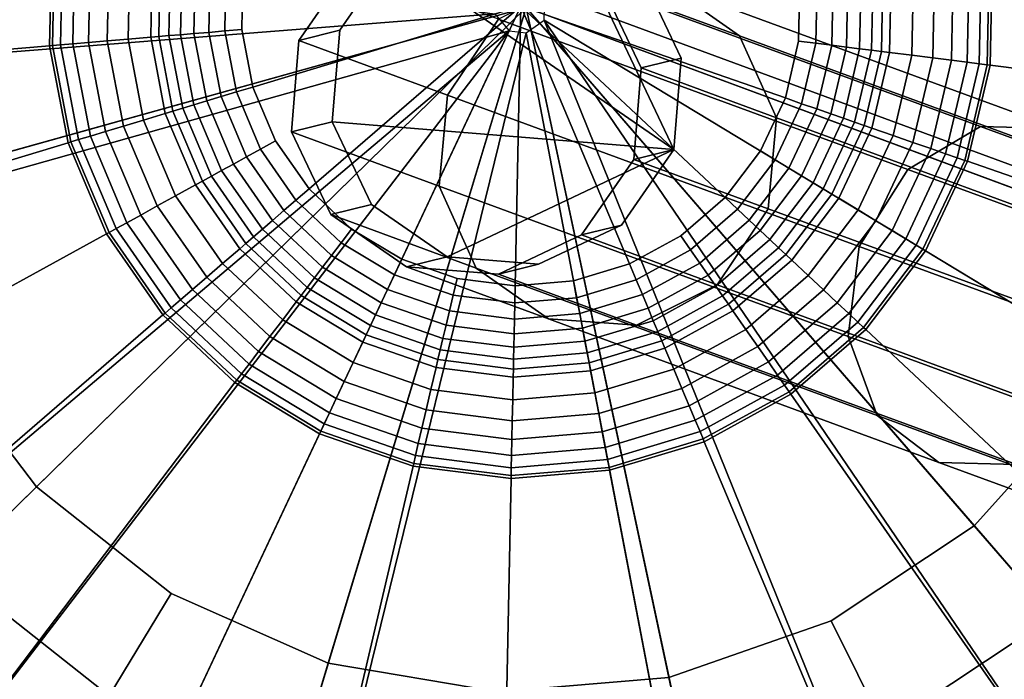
# Model space of a CAD drawing. Extents: x -43.1 to 43.1, y -41.3 to 41.3.
# Tile 147 of 256: x -31.44 to -30.578, y 12.089 to 12.667. Entities that reach past the tile are written whole.
import ezdxf

# ---------------------------------------------------------------- set-up
doc = ezdxf.new("R2010")
doc.units = 0
for name, color, linetype in [('CABLE.1', 18, 'CONTINUOUS'), ('LAMP', 7, 'CONTINUOUS'), ('LAMP_SUPPORT', 18, 'CONTINUOUS')]:
    doc.layers.add(name, color=color, linetype=linetype)

msp = doc.modelspace()

# ---------------------------------------------------------------- linework, layer by layer
at = {"layer": 'CABLE.1'}
for points in [[(-30.8674, 12.5531, 17.3847), (-31.1141, 12.7238, 17.3908), (-31.0414, 12.7581, 17.3884), (-30.9613, 12.7516, 17.386)], [(-30.8674, 12.5531, 17.3847), (-30.9613, 12.7516, 17.386), (-30.8952, 12.7058, 17.3844), (-30.8609, 12.6332, 17.3839)], [(-30.873, 12.6973, 15.446), (-30.8097, 12.6528, 15.471), (-30.9303, 12.6972, 16.2203), (-30.9966, 12.7429, 16.2145)], [(-31.1956, 12.6488, 16.2047), (-31.1498, 12.715, 16.2055), (-31.1141, 12.7238, 17.3908), (-31.1598, 12.6576, 17.3927)], [(-30.8674, 12.5531, 17.3847), (-31.1663, 12.5775, 17.3935), (-31.1598, 12.6576, 17.3927), (-31.1141, 12.7238, 17.3908)], [(-31.0655, 12.6008, 15.3967), (-31.0207, 12.6673, 15.4031), (-31.1498, 12.715, 16.2055), (-31.1956, 12.6488, 16.2047)], [(-30.6625, 12.5356, 14.6631), (-30.5988, 12.5734, 14.6951), (-30.9502, 12.7026, 15.4212), (-31.0207, 12.6673, 15.4031)], [(-30.5988, 12.5734, 14.6951), (-30.5308, 12.5715, 14.7391), (-30.873, 12.6973, 15.446), (-30.9502, 12.7026, 15.4212)], [(-30.9303, 12.6972, 16.2203), (-30.8958, 12.6246, 16.225), (-30.8609, 12.6332, 17.3839), (-30.8952, 12.7058, 17.3844)], [(-30.8097, 12.6528, 15.471), (-30.7774, 12.581, 15.4895), (-30.8958, 12.6246, 16.225), (-30.9303, 12.6972, 16.2203)], [(-30.5308, 12.5715, 14.7391), (-30.4769, 12.5304, 14.7833), (-30.8097, 12.6528, 15.471), (-30.873, 12.6973, 15.446)], [(-30.7049, 12.4682, 14.6518), (-30.6625, 12.5356, 14.6631), (-31.0207, 12.6673, 15.4031), (-31.0655, 12.6008, 15.3967)], [(-31.2021, 12.5687, 16.207), (-31.1956, 12.6488, 16.2047), (-31.1598, 12.6576, 17.3927), (-31.1663, 12.5775, 17.3935)], [(-31.0727, 12.521, 15.4037), (-31.0655, 12.6008, 15.3967), (-31.1956, 12.6488, 16.2047), (-31.2021, 12.5687, 16.207)], [(-30.4769, 12.5304, 14.7833), (-30.4514, 12.4611, 14.816), (-30.7774, 12.581, 15.4895), (-30.8097, 12.6528, 15.471)], [(-30.8958, 12.6246, 16.225), (-30.9023, 12.5445, 16.2272), (-30.8674, 12.5531, 17.3847), (-30.8609, 12.6332, 17.3839)], [(-30.7774, 12.581, 15.4895), (-30.7846, 12.5012, 15.4965), (-30.9023, 12.5445, 16.2272), (-30.8958, 12.6246, 16.225)], [(-30.7147, 12.3893, 14.6641), (-30.7049, 12.4682, 14.6518), (-31.0655, 12.6008, 15.3967), (-31.0727, 12.521, 15.4037)], [(-31.1675, 12.4961, 16.2116), (-31.2021, 12.5687, 16.207), (-31.1663, 12.5775, 17.3935), (-31.1319, 12.5049, 17.393)], [(-30.8674, 12.5531, 17.3847), (-31.0658, 12.4591, 17.3913), (-31.1319, 12.5049, 17.393), (-31.1663, 12.5775, 17.3935)], [(-30.4514, 12.4611, 14.816), (-30.4611, 12.3823, 14.8283), (-30.7846, 12.5012, 15.4965), (-30.7774, 12.581, 15.4895)], [(-31.0403, 12.4492, 15.4221), (-31.0727, 12.521, 15.4037), (-31.2021, 12.5687, 16.207), (-31.1675, 12.4961, 16.2116)], [(-30.1281, 12.3395, 14.0169), (-30.0722, 12.3802, 14.0584), (-30.5988, 12.5734, 14.6951), (-30.6625, 12.5356, 14.6631)], [(-30.0722, 12.3802, 14.0584), (-30.0151, 12.3823, 14.1154), (-30.5308, 12.5715, 14.7391), (-30.5988, 12.5734, 14.6951)], [(-30.8674, 12.5531, 17.3847), (-30.9131, 12.4869, 17.3865), (-30.9857, 12.4526, 17.389), (-31.0658, 12.4591, 17.3913)], [(-30.9023, 12.5445, 16.2272), (-30.9481, 12.4783, 16.2264), (-30.9131, 12.4869, 17.3865), (-30.8674, 12.5531, 17.3847)], [(-30.7846, 12.5012, 15.4965), (-30.8294, 12.4347, 15.4901), (-30.9481, 12.4783, 16.2264), (-30.9023, 12.5445, 16.2272)], [(-30.1678, 12.2711, 14.0022), (-30.1281, 12.3395, 14.0169), (-30.6625, 12.5356, 14.6631), (-30.7049, 12.4682, 14.6518)], [(-30.6892, 12.32, 14.6967), (-30.7147, 12.3893, 14.6641), (-31.0727, 12.521, 15.4037), (-31.0403, 12.4492, 15.4221)], [(-31.1012, 12.4504, 16.2174), (-31.1675, 12.4961, 16.2116), (-31.1319, 12.5049, 17.393), (-31.0658, 12.4591, 17.3913)], [(-30.4611, 12.3823, 14.8283), (-30.5036, 12.3149, 14.8169), (-30.8294, 12.4347, 15.4901), (-30.7846, 12.5012, 15.4965)], [(-30.9771, 12.4047, 15.4472), (-31.0403, 12.4492, 15.4221), (-31.1675, 12.4961, 16.2116), (-31.1012, 12.4504, 16.2174)], [(-30.9481, 12.4783, 16.2264), (-31.0209, 12.4439, 16.2229), (-30.9857, 12.4526, 17.389), (-30.9131, 12.4869, 17.3865)], [(-30.8294, 12.4347, 15.4901), (-30.8999, 12.3994, 15.472), (-31.0209, 12.4439, 16.2229), (-30.9481, 12.4783, 16.2264)], [(-30.1805, 12.1933, 14.0181), (-30.1678, 12.2711, 14.0022), (-30.7049, 12.4682, 14.6518), (-30.7147, 12.3893, 14.6641)], [(-31.0209, 12.4439, 16.2229), (-31.1012, 12.4504, 16.2174), (-31.0658, 12.4591, 17.3913), (-30.9857, 12.4526, 17.389)], [(-30.8999, 12.3994, 15.472), (-30.9771, 12.4047, 15.4472), (-31.1012, 12.4504, 16.2174), (-31.0209, 12.4439, 16.2229)], [(-30.6353, 12.279, 14.741), (-30.6892, 12.32, 14.6967), (-31.0403, 12.4492, 15.4221), (-30.9771, 12.4047, 15.4472)], [(-30.5036, 12.3149, 14.8169), (-30.5673, 12.2771, 14.785), (-30.8999, 12.3994, 15.472), (-30.8294, 12.4347, 15.4901)], [(-30.5673, 12.2771, 14.785), (-30.6353, 12.279, 14.741), (-30.9771, 12.4047, 15.4472), (-30.8999, 12.3994, 15.472)], [(-30.163, 12.127, 14.0604), (-30.1805, 12.1933, 14.0181), (-30.7147, 12.3893, 14.6641), (-30.6892, 12.32, 14.6967)], [(-30.1199, 12.0899, 14.1177), (-30.163, 12.127, 14.0604), (-30.6892, 12.32, 14.6967), (-30.6353, 12.279, 14.741)], [(-30.0627, 12.092, 14.1747), (-30.1199, 12.0899, 14.1177), (-30.6353, 12.279, 14.741), (-30.5673, 12.2771, 14.785)]]:
    msp.add_3dface(points, dxfattribs=at)
at = {"layer": 'LAMP'}
for points in [[(-31.7538, 12.6617, 22.1433), (-31.726, 12.4739, 22.1433), (-30.9965, 12.6777, 22.1433), (-31.734, 12.8505, 22.1433)], [(-31.5966, 12.665, 25.2735), (-31.5809, 12.8146, 25.2735), (-30.9965, 12.6777, 25.2735), (-31.5746, 12.5162, 25.2735)], [(-30.2432, 12.5988, 22.1433), (-30.2473, 12.7886, 22.1433), (-30.9965, 12.6777, 22.1433), (-30.2865, 12.4139, 22.1433)], [(-30.3996, 12.6152, 25.2735), (-30.4339, 12.4687, 25.2735), (-30.9965, 12.6777, 25.2735), (-30.4028, 12.7656, 25.2735)], [(-31.6524, 12.2988, 22.1433), (-31.5375, 12.1477, 22.1433), (-30.9965, 12.6777, 22.1433), (-31.726, 12.4739, 22.1433)], [(-31.5162, 12.3775, 25.2735), (-31.5746, 12.5162, 25.2735), (-30.9965, 12.6777, 25.2735), (-31.4252, 12.2577, 25.2735)], [(-31.3887, 12.0298, 22.1434), (-31.2152, 11.9526, 22.1434), (-30.9965, 12.6777, 22.1433), (-31.5375, 12.1477, 22.1433)], [(-31.3073, 12.1643, 25.2735), (-31.4252, 12.2577, 25.2735), (-30.9965, 12.6777, 25.2735), (-31.1698, 12.1031, 25.2735)], [(-31.028, 11.921, 22.1434), (-30.8388, 11.9369, 22.1433), (-30.9965, 12.6777, 22.1433), (-31.2152, 11.9526, 22.1434)], [(-31.0215, 12.0781, 25.2735), (-31.1698, 12.1031, 25.2735), (-30.9965, 12.6777, 25.2735), (-30.8716, 12.0907, 25.2735)], [(-30.7295, 12.1402, 25.2735), (-30.8716, 12.0907, 25.2735), (-30.9965, 12.6777, 25.2735), (-30.6042, 12.2235, 25.2735)], [(-30.6596, 11.9994, 22.1433), (-30.5014, 12.1045, 22.1433), (-30.9965, 12.6777, 22.1433), (-30.8388, 11.9369, 22.1433)], [(-30.5036, 12.3353, 25.2735), (-30.6042, 12.2235, 25.2735), (-30.9965, 12.6777, 25.2735), (-30.4339, 12.4687, 25.2735)], [(-30.3744, 12.2457, 22.1433), (-30.2865, 12.4139, 22.1433), (-30.9965, 12.6777, 22.1433), (-30.5014, 12.1045, 22.1433)], [(-31.5003, 12.1841, 25.2522), (-31.6072, 12.3249, 25.2522), (-31.5162, 12.3775, 25.2735), (-31.4252, 12.2577, 25.2735)], [(-30.4173, 12.2754, 25.2522), (-30.5355, 12.144, 25.2522), (-30.6042, 12.2235, 25.2735), (-30.5036, 12.3353, 25.2735)], [(-31.3617, 12.0744, 25.2522), (-31.5003, 12.1841, 25.2522), (-31.4252, 12.2577, 25.2735), (-31.3073, 12.1643, 25.2735)], [(-30.5355, 12.144, 25.2522), (-30.6827, 12.0461, 25.2522), (-30.7295, 12.1402, 25.2735), (-30.6042, 12.2235, 25.2735)], [(-31.4231, 11.973, 25.1939), (-31.585, 12.1012, 25.1939), (-31.5003, 12.1841, 25.2522), (-31.3617, 12.0744, 25.2522)], [(-31.2002, 12.0025, 25.2522), (-31.3617, 12.0744, 25.2522), (-31.3073, 12.1643, 25.2735), (-31.1698, 12.1031, 25.2735)], [(-31.3887, 12.0298, 22.1434), (-31.5375, 12.1477, 22.1433), (-31.5865, 12.0997, 22.6428), (-31.4242, 11.9711, 22.6428)], [(-30.6827, 12.0461, 25.2522), (-30.8497, 11.9879, 25.2522), (-30.8716, 12.0907, 25.2735), (-30.7295, 12.1402, 25.2735)], [(-30.458, 12.0543, 25.1939), (-30.63, 11.9399, 25.1939), (-30.6827, 12.0461, 25.2522), (-30.5355, 12.144, 25.2522)], [(-30.5014, 12.1045, 22.1433), (-30.6596, 11.9994, 22.1433), (-30.6291, 11.938, 22.6428), (-30.4566, 12.0526, 22.6428)], [(-31.4242, 11.9711, 22.6428), (-31.5865, 12.0997, 22.6428), (-31.7614, 11.9283, 22.6352), (-31.551, 11.7616, 22.6352)], [(-31.4855, 11.8698, 25.107), (-31.6711, 12.0168, 25.107), (-31.585, 12.1012, 25.1939), (-31.4231, 11.973, 25.1939)], [(-31.0259, 11.9731, 25.2522), (-31.2002, 12.0025, 25.2522), (-31.1698, 12.1031, 25.2735), (-31.0215, 12.0781, 25.2735)], [(-30.8497, 11.9879, 25.2522), (-31.0259, 11.9731, 25.2522), (-31.0215, 12.0781, 25.2735), (-30.8716, 12.0907, 25.2735)]]:
    msp.add_3dface(points, dxfattribs=at)
at = {"layer": 'LAMP_SUPPORT'}
for points in [[(-31.0241, 12.6719, 21.5662), (-31.9539, 12.5986, 21.5662), (-31.9498, 12.7984, 21.5662)], [(-31.7634, 12.7749, 17.7827), (-31.7667, 12.6143, 17.7827), (-31.4138, 12.6441, 17.7827), (-31.412, 12.7306, 17.7827)], [(-30.9803, 12.6904, 21.5662), (-30.0485, 12.7591, 21.5662), (-30.0526, 12.5593, 21.5662), (-30.0982, 12.3647, 21.5662)], [(-30.239, 12.5828, 17.7827), (-30.2357, 12.7433, 17.7827), (-30.5886, 12.7136, 17.7827), (-30.5904, 12.6271, 17.7827)], [(-31.412, 12.7306, 17.7827), (-31.4138, 12.6441, 17.7827), (-31.4112, 12.6443, 17.763), (-31.4094, 12.7303, 17.763)], [(-31.4094, 12.7303, 17.763), (-31.4112, 12.6443, 17.763), (-31.4043, 12.6449, 17.7108), (-31.4025, 12.7294, 17.7108)], [(-31.4025, 12.7294, 17.7108), (-31.4043, 12.6449, 17.7108), (-31.3936, 12.6458, 17.6355), (-31.3919, 12.7281, 17.6355)], [(-31.3919, 12.7281, 17.6355), (-31.3936, 12.6458, 17.6355), (-31.3798, 12.6469, 17.5472), (-31.3781, 12.7264, 17.5472)], [(-31.3781, 12.7264, 17.5472), (-31.3798, 12.6469, 17.5472), (-31.3634, 12.6483, 17.4555), (-31.3618, 12.7243, 17.4555)], [(-31.3618, 12.7243, 17.4555), (-31.3634, 12.6483, 17.4555), (-31.345, 12.6499, 17.3703), (-31.3435, 12.722, 17.3703)], [(-31.3435, 12.722, 17.3703), (-31.345, 12.6499, 17.3703), (-31.3253, 12.6515, 17.3013), (-31.3239, 12.7195, 17.3013)], [(-31.3239, 12.7195, 17.3013), (-31.3253, 12.6515, 17.3013), (-31.3182, 12.6521, 17.2841), (-31.3169, 12.7186, 17.2841)], [(-31.3169, 12.7186, 17.2841), (-31.3182, 12.6521, 17.2841), (-31.3095, 12.6529, 17.2683), (-31.3081, 12.7175, 17.2683)], [(-31.3081, 12.7175, 17.2683), (-31.3095, 12.6529, 17.2683), (-31.2991, 12.6537, 17.2543), (-31.2978, 12.7162, 17.2543)], [(-31.2978, 12.7162, 17.2543), (-31.2991, 12.6537, 17.2543), (-31.2874, 12.6547, 17.2426), (-31.2862, 12.7148, 17.2426)], [(-31.2862, 12.7148, 17.2426), (-31.2874, 12.6547, 17.2426), (-31.2745, 12.6558, 17.2337), (-31.2733, 12.7131, 17.2337)], [(-31.2733, 12.7131, 17.2337), (-31.2745, 12.6558, 17.2337), (-31.2605, 12.657, 17.228), (-31.2594, 12.7114, 17.228)], [(-31.2594, 12.7114, 17.228), (-31.2605, 12.657, 17.228), (-31.2455, 12.6583, 17.226), (-31.2445, 12.7095, 17.226)], [(-31.2445, 12.7095, 17.226), (-31.2455, 12.6583, 17.226), (-31.2359, 12.6079, 17.226), (-31.0012, 12.6788, 17.226)], [(-30.6589, 12.6357, 17.3703), (-30.6574, 12.7078, 17.3703), (-30.6771, 12.7062, 17.3013), (-30.6785, 12.6382, 17.3013)], [(-30.6406, 12.6334, 17.4555), (-30.639, 12.7094, 17.4555), (-30.6574, 12.7078, 17.3703), (-30.6589, 12.6357, 17.3703)], [(-30.6243, 12.6313, 17.5472), (-30.6227, 12.7107, 17.5472), (-30.639, 12.7094, 17.4555), (-30.6406, 12.6334, 17.4555)], [(-30.6105, 12.6296, 17.6355), (-30.6088, 12.7119, 17.6355), (-30.6227, 12.7107, 17.5472), (-30.6243, 12.6313, 17.5472)], [(-30.5999, 12.6283, 17.7108), (-30.5981, 12.7128, 17.7108), (-30.6088, 12.7119, 17.6355), (-30.6105, 12.6296, 17.6355)], [(-30.593, 12.6274, 17.763), (-30.5912, 12.7134, 17.763), (-30.5981, 12.7128, 17.7108), (-30.5999, 12.6283, 17.7108)], [(-30.5904, 12.6271, 17.7827), (-30.5886, 12.7136, 17.7827), (-30.5912, 12.7134, 17.763), (-30.593, 12.6274, 17.763)], [(-30.7696, 12.5983, 17.226), (-30.758, 12.6482, 17.226), (-30.7569, 12.6994, 17.226), (-31.0012, 12.6788, 17.226)], [(-30.7431, 12.6463, 17.228), (-30.7419, 12.7007, 17.228), (-30.7569, 12.6994, 17.226), (-30.758, 12.6482, 17.226)], [(-30.7291, 12.6445, 17.2337), (-30.7279, 12.7019, 17.2337), (-30.7419, 12.7007, 17.228), (-30.7431, 12.6463, 17.228)], [(-30.7162, 12.6429, 17.2426), (-30.715, 12.703, 17.2426), (-30.7279, 12.7019, 17.2337), (-30.7291, 12.6445, 17.2337)], [(-30.7046, 12.6415, 17.2543), (-30.7033, 12.7039, 17.2543), (-30.715, 12.703, 17.2426), (-30.7162, 12.6429, 17.2426)], [(-30.6943, 12.6402, 17.2683), (-30.6929, 12.7048, 17.2683), (-30.7033, 12.7039, 17.2543), (-30.7046, 12.6415, 17.2543)], [(-30.6855, 12.6391, 17.2841), (-30.6842, 12.7056, 17.2841), (-30.6929, 12.7048, 17.2683), (-30.6943, 12.6402, 17.2683)], [(-30.6785, 12.6382, 17.3013), (-30.6771, 12.7062, 17.3013), (-30.6842, 12.7056, 17.2841), (-30.6855, 12.6391, 17.2841)], [(-30.9808, 12.6665, 21.5662), (-30.9803, 12.6904, 21.5662), (-30.0982, 12.3647, 21.5662), (-30.1832, 12.1838, 21.5662)], [(-31.2359, 12.6079, 17.226), (-31.216, 12.5607, 17.226), (-31.1867, 12.5186, 17.226), (-31.0012, 12.6788, 17.226)], [(-31.1867, 12.5186, 17.226), (-31.1494, 12.4835, 17.226), (-31.1055, 12.457, 17.226), (-31.0012, 12.6788, 17.226)], [(-31.1055, 12.457, 17.226), (-31.0571, 12.4401, 17.226), (-31.0063, 12.4337, 17.226), (-31.0012, 12.6788, 17.226)], [(-31.0063, 12.4337, 17.226), (-30.9552, 12.438, 17.226), (-30.9061, 12.4529, 17.226), (-31.0012, 12.6788, 17.226)], [(-30.9061, 12.4529, 17.226), (-30.8612, 12.4776, 17.226), (-30.8224, 12.5111, 17.226), (-31.0012, 12.6788, 17.226)], [(-30.8224, 12.5111, 17.226), (-30.7915, 12.5519, 17.226), (-30.7696, 12.5983, 17.226), (-31.0012, 12.6788, 17.226)], [(-31.0241, 12.6719, 21.5662), (-31.0114, 12.6572, 21.5662), (-31.9164, 12.4022, 21.5662), (-31.9539, 12.5986, 21.5662)], [(-30.9967, 12.6554, 21.5662), (-30.9808, 12.6665, 21.5662), (-30.6304, 11.7976, 21.5662), (-30.8218, 11.7397, 21.5662)], [(-30.9808, 12.6665, 21.5662), (-30.4553, 11.8939, 21.5662), (-30.6304, 11.7976, 21.5662)], [(-30.9808, 12.6665, 21.5662), (-30.1832, 12.1838, 21.5662), (-30.3041, 12.0245, 21.5662), (-30.4553, 11.8939, 21.5662)], [(-31.0114, 12.6572, 21.5662), (-31.7248, 12.0539, 21.5662), (-31.8389, 12.218, 21.5662), (-31.9164, 12.4022, 21.5662)], [(-31.0114, 12.6572, 21.5662), (-31.579, 11.9171, 21.5662), (-31.7248, 12.0539, 21.5662)], [(-31.0114, 12.6572, 21.5662), (-31.408, 11.8136, 21.5662), (-31.579, 11.9171, 21.5662)], [(-31.0114, 12.6572, 21.5662), (-30.9967, 12.6554, 21.5662), (-31.2193, 11.7479, 21.5662), (-31.408, 11.8136, 21.5662)], [(-31.2874, 12.6547, 17.2426), (-31.2762, 12.5957, 17.2426), (-31.2637, 12.5995, 17.2337), (-31.2745, 12.6558, 17.2337)], [(-31.2745, 12.6558, 17.2337), (-31.2637, 12.5995, 17.2337), (-31.2503, 12.6036, 17.228), (-31.2605, 12.657, 17.228)], [(-31.2605, 12.657, 17.228), (-31.2503, 12.6036, 17.228), (-31.2359, 12.6079, 17.226), (-31.2455, 12.6583, 17.226)], [(-30.9967, 12.6554, 21.5662), (-30.8218, 11.7397, 21.5662), (-31.021, 11.7229, 21.5662), (-31.2193, 11.7479, 21.5662)], [(-31.3936, 12.6458, 17.6355), (-31.3781, 12.5649, 17.6355), (-31.3649, 12.5689, 17.5472), (-31.3798, 12.6469, 17.5472)], [(-31.3798, 12.6469, 17.5472), (-31.3649, 12.5689, 17.5472), (-31.3491, 12.5737, 17.4555), (-31.3634, 12.6483, 17.4555)], [(-31.3634, 12.6483, 17.4555), (-31.3491, 12.5737, 17.4555), (-31.3315, 12.579, 17.3703), (-31.345, 12.6499, 17.3703)], [(-31.345, 12.6499, 17.3703), (-31.3315, 12.579, 17.3703), (-31.3126, 12.5847, 17.3013), (-31.3253, 12.6515, 17.3013)], [(-31.3253, 12.6515, 17.3013), (-31.3126, 12.5847, 17.3013), (-31.3058, 12.5868, 17.2841), (-31.3182, 12.6521, 17.2841)], [(-31.3182, 12.6521, 17.2841), (-31.3058, 12.5868, 17.2841), (-31.2973, 12.5893, 17.2683), (-31.3095, 12.6529, 17.2683)], [(-31.3095, 12.6529, 17.2683), (-31.2973, 12.5893, 17.2683), (-31.2874, 12.5923, 17.2543), (-31.2991, 12.6537, 17.2543)], [(-31.2991, 12.6537, 17.2543), (-31.2874, 12.5923, 17.2543), (-31.2762, 12.5957, 17.2426), (-31.2874, 12.6547, 17.2426)], [(-30.7555, 12.5933, 17.228), (-30.7431, 12.6463, 17.228), (-30.758, 12.6482, 17.226), (-30.7696, 12.5983, 17.226)], [(-30.7422, 12.5887, 17.2337), (-30.7291, 12.6445, 17.2337), (-30.7431, 12.6463, 17.228), (-30.7555, 12.5933, 17.228)], [(-31.7667, 12.6143, 17.7827), (-31.7366, 12.4566, 17.7827), (-31.3976, 12.5591, 17.7827), (-31.4138, 12.6441, 17.7827)], [(-31.4138, 12.6441, 17.7827), (-31.3976, 12.5591, 17.7827), (-31.3951, 12.5598, 17.763), (-31.4112, 12.6443, 17.763)], [(-31.4112, 12.6443, 17.763), (-31.3951, 12.5598, 17.763), (-31.3884, 12.5618, 17.7108), (-31.4043, 12.6449, 17.7108)], [(-31.4043, 12.6449, 17.7108), (-31.3884, 12.5618, 17.7108), (-31.3781, 12.5649, 17.6355), (-31.3936, 12.6458, 17.6355)], [(-30.7299, 12.5845, 17.2426), (-30.7162, 12.6429, 17.2426), (-30.7291, 12.6445, 17.2337), (-30.7422, 12.5887, 17.2337)], [(-30.7188, 12.5806, 17.2543), (-30.7046, 12.6415, 17.2543), (-30.7162, 12.6429, 17.2426), (-30.7299, 12.5845, 17.2426)], [(-30.709, 12.5772, 17.2683), (-30.6943, 12.6402, 17.2683), (-30.7046, 12.6415, 17.2543), (-30.7188, 12.5806, 17.2543)], [(-30.7007, 12.5743, 17.2841), (-30.6855, 12.6391, 17.2841), (-30.6943, 12.6402, 17.2683), (-30.709, 12.5772, 17.2683)], [(-30.694, 12.572, 17.3013), (-30.6785, 12.6382, 17.3013), (-30.6855, 12.6391, 17.2841), (-30.7007, 12.5743, 17.2841)], [(-30.6753, 12.5655, 17.3703), (-30.6589, 12.6357, 17.3703), (-30.6785, 12.6382, 17.3013), (-30.694, 12.572, 17.3013)], [(-30.6579, 12.5594, 17.4555), (-30.6406, 12.6334, 17.4555), (-30.6589, 12.6357, 17.3703), (-30.6753, 12.5655, 17.3703)], [(-30.6424, 12.554, 17.5472), (-30.6243, 12.6313, 17.5472), (-30.6406, 12.6334, 17.4555), (-30.6579, 12.5594, 17.4555)], [(-30.6293, 12.5494, 17.6355), (-30.6105, 12.6296, 17.6355), (-30.6243, 12.6313, 17.5472), (-30.6424, 12.554, 17.5472)], [(-30.6192, 12.5459, 17.7108), (-30.5999, 12.6283, 17.7108), (-30.6105, 12.6296, 17.6355), (-30.6293, 12.5494, 17.6355)], [(-30.6126, 12.5436, 17.763), (-30.593, 12.6274, 17.763), (-30.5999, 12.6283, 17.7108), (-30.6192, 12.5459, 17.7108)], [(-30.6101, 12.5428, 17.7827), (-30.5904, 12.6271, 17.7827), (-30.593, 12.6274, 17.763), (-30.6126, 12.5436, 17.763)], [(-30.2757, 12.4264, 17.7827), (-30.239, 12.5828, 17.7827), (-30.5904, 12.6271, 17.7827), (-30.6101, 12.5428, 17.7827)], [(-31.2637, 12.5995, 17.2337), (-31.2415, 12.5466, 17.2337), (-31.2292, 12.5534, 17.228), (-31.2503, 12.6036, 17.228)], [(-31.2503, 12.6036, 17.228), (-31.2292, 12.5534, 17.228), (-31.216, 12.5607, 17.226), (-31.2359, 12.6079, 17.226)], [(-31.2874, 12.5923, 17.2543), (-31.2632, 12.5347, 17.2543), (-31.2529, 12.5404, 17.2426), (-31.2762, 12.5957, 17.2426)], [(-31.2762, 12.5957, 17.2426), (-31.2529, 12.5404, 17.2426), (-31.2415, 12.5466, 17.2337), (-31.2637, 12.5995, 17.2337)], [(-30.7786, 12.5441, 17.228), (-30.7555, 12.5933, 17.228), (-30.7696, 12.5983, 17.226), (-30.7915, 12.5519, 17.226)], [(-31.3126, 12.5847, 17.3013), (-31.2862, 12.5221, 17.3013), (-31.28, 12.5255, 17.2841), (-31.3058, 12.5868, 17.2841)], [(-31.3058, 12.5868, 17.2841), (-31.28, 12.5255, 17.2841), (-31.2722, 12.5297, 17.2683), (-31.2973, 12.5893, 17.2683)], [(-31.2973, 12.5893, 17.2683), (-31.2722, 12.5297, 17.2683), (-31.2632, 12.5347, 17.2543), (-31.2874, 12.5923, 17.2543)], [(-30.7666, 12.5368, 17.2337), (-30.7422, 12.5887, 17.2337), (-30.7555, 12.5933, 17.228), (-30.7786, 12.5441, 17.228)], [(-30.7555, 12.5301, 17.2426), (-30.7299, 12.5845, 17.2426), (-30.7422, 12.5887, 17.2337), (-30.7666, 12.5368, 17.2337)], [(-31.3491, 12.5737, 17.4555), (-31.3197, 12.5037, 17.4555), (-31.3035, 12.5125, 17.3703), (-31.3315, 12.579, 17.3703)], [(-31.3315, 12.579, 17.3703), (-31.3035, 12.5125, 17.3703), (-31.2862, 12.5221, 17.3013), (-31.3126, 12.5847, 17.3013)], [(-30.7454, 12.524, 17.2543), (-30.7188, 12.5806, 17.2543), (-30.7299, 12.5845, 17.2426), (-30.7555, 12.5301, 17.2426)], [(-30.7366, 12.5187, 17.2683), (-30.709, 12.5772, 17.2683), (-30.7188, 12.5806, 17.2543), (-30.7454, 12.524, 17.2543)], [(-31.3781, 12.5649, 17.6355), (-31.3462, 12.489, 17.6355), (-31.334, 12.4957, 17.5472), (-31.3649, 12.5689, 17.5472)], [(-31.3649, 12.5689, 17.5472), (-31.334, 12.4957, 17.5472), (-31.3197, 12.5037, 17.4555), (-31.3491, 12.5737, 17.4555)], [(-30.729, 12.5141, 17.2841), (-30.7007, 12.5743, 17.2841), (-30.709, 12.5772, 17.2683), (-30.7366, 12.5187, 17.2683)], [(-30.7229, 12.5104, 17.3013), (-30.694, 12.572, 17.3013), (-30.7007, 12.5743, 17.2841), (-30.729, 12.5141, 17.2841)], [(-30.706, 12.5002, 17.3703), (-30.6753, 12.5655, 17.3703), (-30.694, 12.572, 17.3013), (-30.7229, 12.5104, 17.3013)], [(-31.3951, 12.5598, 17.763), (-31.3617, 12.4805, 17.763), (-31.3556, 12.4839, 17.7108), (-31.3884, 12.5618, 17.7108)], [(-31.3884, 12.5618, 17.7108), (-31.3556, 12.4839, 17.7108), (-31.3462, 12.489, 17.6355), (-31.3781, 12.5649, 17.6355)], [(-31.2292, 12.5534, 17.228), (-31.1981, 12.5088, 17.228), (-31.1867, 12.5186, 17.226), (-31.216, 12.5607, 17.226)], [(-30.6903, 12.4907, 17.4555), (-30.6579, 12.5594, 17.4555), (-30.6753, 12.5655, 17.3703), (-30.706, 12.5002, 17.3703)], [(-31.7366, 12.4566, 17.7827), (-31.6743, 12.3086, 17.7827), (-31.364, 12.4793, 17.7827), (-31.3976, 12.5591, 17.7827)], [(-31.3976, 12.5591, 17.7827), (-31.364, 12.4793, 17.7827), (-31.3617, 12.4805, 17.763), (-31.3951, 12.5598, 17.763)], [(-31.2415, 12.5466, 17.2337), (-31.2088, 12.4996, 17.2337), (-31.1981, 12.5088, 17.228), (-31.2292, 12.5534, 17.228)], [(-30.8115, 12.5008, 17.228), (-30.7786, 12.5441, 17.228), (-30.7915, 12.5519, 17.226), (-30.8224, 12.5111, 17.226)], [(-30.6762, 12.4821, 17.5472), (-30.6424, 12.554, 17.5472), (-30.6579, 12.5594, 17.4555), (-30.6903, 12.4907, 17.4555)], [(-30.6643, 12.475, 17.6355), (-30.6293, 12.5494, 17.6355), (-30.6424, 12.554, 17.5472), (-30.6762, 12.4821, 17.5472)], [(-31.2529, 12.5404, 17.2426), (-31.2186, 12.4911, 17.2426), (-31.2088, 12.4996, 17.2337), (-31.2415, 12.5466, 17.2337)], [(-30.8012, 12.4912, 17.2337), (-30.7666, 12.5368, 17.2337), (-30.7786, 12.5441, 17.228), (-30.8115, 12.5008, 17.228)], [(-30.6552, 12.4694, 17.7108), (-30.6192, 12.5459, 17.7108), (-30.6293, 12.5494, 17.6355), (-30.6643, 12.475, 17.6355)], [(-30.6492, 12.4658, 17.763), (-30.6126, 12.5436, 17.763), (-30.6192, 12.5459, 17.7108), (-30.6552, 12.4694, 17.7108)], [(-30.647, 12.4644, 17.7827), (-30.6101, 12.5428, 17.7827), (-30.6126, 12.5436, 17.763), (-30.6492, 12.4658, 17.763)], [(-31.2722, 12.5297, 17.2683), (-31.2353, 12.4766, 17.2683), (-31.2275, 12.4834, 17.2543), (-31.2632, 12.5347, 17.2543)], [(-31.2632, 12.5347, 17.2543), (-31.2275, 12.4834, 17.2543), (-31.2186, 12.4911, 17.2426), (-31.2529, 12.5404, 17.2426)], [(-30.7917, 12.4823, 17.2426), (-30.7555, 12.5301, 17.2426), (-30.7666, 12.5368, 17.2337), (-30.8012, 12.4912, 17.2337)], [(-30.344, 12.2811, 17.7827), (-30.2757, 12.4264, 17.7827), (-30.6101, 12.5428, 17.7827), (-30.647, 12.4644, 17.7827)], [(-31.28, 12.5255, 17.2841), (-31.242, 12.4709, 17.2841), (-31.2353, 12.4766, 17.2683), (-31.2722, 12.5297, 17.2683)], [(-30.7832, 12.4742, 17.2543), (-30.7454, 12.524, 17.2543), (-30.7555, 12.5301, 17.2426), (-30.7917, 12.4823, 17.2426)], [(-31.3035, 12.5125, 17.3703), (-31.2623, 12.4533, 17.3703), (-31.2474, 12.4662, 17.3013), (-31.2862, 12.5221, 17.3013)], [(-31.2862, 12.5221, 17.3013), (-31.2474, 12.4662, 17.3013), (-31.242, 12.4709, 17.2841), (-31.28, 12.5255, 17.2841)], [(-31.1981, 12.5088, 17.228), (-31.1585, 12.4715, 17.228), (-31.1494, 12.4835, 17.226), (-31.1867, 12.5186, 17.226)], [(-30.7756, 12.4671, 17.2683), (-30.7366, 12.5187, 17.2683), (-30.7454, 12.524, 17.2543), (-30.7832, 12.4742, 17.2543)], [(-30.7692, 12.4611, 17.2841), (-30.729, 12.5141, 17.2841), (-30.7366, 12.5187, 17.2683), (-30.7756, 12.4671, 17.2683)], [(-31.3197, 12.5037, 17.4555), (-31.2763, 12.4413, 17.4555), (-31.2623, 12.4533, 17.3703), (-31.3035, 12.5125, 17.3703)], [(-31.2088, 12.4996, 17.2337), (-31.167, 12.4603, 17.2337), (-31.1585, 12.4715, 17.228), (-31.1981, 12.5088, 17.228)], [(-30.8526, 12.4652, 17.228), (-30.8115, 12.5008, 17.228), (-30.8224, 12.5111, 17.226), (-30.8612, 12.4776, 17.226)], [(-30.764, 12.4562, 17.3013), (-30.7229, 12.5104, 17.3013), (-30.729, 12.5141, 17.2841), (-30.7692, 12.4611, 17.2841)], [(-30.7496, 12.4427, 17.3703), (-30.706, 12.5002, 17.3703), (-30.7229, 12.5104, 17.3013), (-30.764, 12.4562, 17.3013)], [(-31.334, 12.4957, 17.5472), (-31.2887, 12.4305, 17.5472), (-31.2763, 12.4413, 17.4555), (-31.3197, 12.5037, 17.4555)], [(-30.8446, 12.4537, 17.2337), (-30.8012, 12.4912, 17.2337), (-30.8115, 12.5008, 17.228), (-30.8526, 12.4652, 17.228)], [(-30.7362, 12.4301, 17.4555), (-30.6903, 12.4907, 17.4555), (-30.706, 12.5002, 17.3703), (-30.7496, 12.4427, 17.3703)], [(-31.3462, 12.489, 17.6355), (-31.2992, 12.4215, 17.6355), (-31.2887, 12.4305, 17.5472), (-31.334, 12.4957, 17.5472)], [(-31.2186, 12.4911, 17.2426), (-31.1748, 12.45, 17.2426), (-31.167, 12.4603, 17.2337), (-31.2088, 12.4996, 17.2337)], [(-30.8372, 12.443, 17.2426), (-30.7917, 12.4823, 17.2426), (-30.8012, 12.4912, 17.2337), (-30.8446, 12.4537, 17.2337)], [(-31.3617, 12.4805, 17.763), (-31.3126, 12.4099, 17.763), (-31.3073, 12.4145, 17.7108), (-31.3556, 12.4839, 17.7108)], [(-31.3556, 12.4839, 17.7108), (-31.3073, 12.4145, 17.7108), (-31.2992, 12.4215, 17.6355), (-31.3462, 12.489, 17.6355)], [(-31.2353, 12.4766, 17.2683), (-31.1882, 12.4324, 17.2683), (-31.1819, 12.4406, 17.2543), (-31.2275, 12.4834, 17.2543)], [(-31.2275, 12.4834, 17.2543), (-31.1819, 12.4406, 17.2543), (-31.1748, 12.45, 17.2426), (-31.2186, 12.4911, 17.2426)], [(-31.1585, 12.4715, 17.228), (-31.1119, 12.4434, 17.228), (-31.1055, 12.457, 17.226), (-31.1494, 12.4835, 17.226)], [(-30.7242, 12.4189, 17.5472), (-30.6762, 12.4821, 17.5472), (-30.6903, 12.4907, 17.4555), (-30.7362, 12.4301, 17.4555)], [(-31.6743, 12.3086, 17.7827), (-31.5826, 12.1767, 17.7827), (-31.3146, 12.4082, 17.7827), (-31.364, 12.4793, 17.7827)], [(-31.364, 12.4793, 17.7827), (-31.3146, 12.4082, 17.7827), (-31.3126, 12.4099, 17.763), (-31.3617, 12.4805, 17.763)], [(-31.242, 12.4709, 17.2841), (-31.1935, 12.4254, 17.2841), (-31.1882, 12.4324, 17.2683), (-31.2353, 12.4766, 17.2683)], [(-30.9003, 12.439, 17.228), (-30.8526, 12.4652, 17.228), (-30.8612, 12.4776, 17.226), (-30.9061, 12.4529, 17.226)], [(-30.8305, 12.4334, 17.2543), (-30.7832, 12.4742, 17.2543), (-30.7917, 12.4823, 17.2426), (-30.8372, 12.443, 17.2426)], [(-30.8246, 12.4249, 17.2683), (-30.7756, 12.4671, 17.2683), (-30.7832, 12.4742, 17.2543), (-30.8305, 12.4334, 17.2543)], [(-30.7141, 12.4094, 17.6355), (-30.6643, 12.475, 17.6355), (-30.6762, 12.4821, 17.5472), (-30.7242, 12.4189, 17.5472)], [(-30.7063, 12.402, 17.7108), (-30.6552, 12.4694, 17.7108), (-30.6643, 12.475, 17.6355), (-30.7141, 12.4094, 17.6355)], [(-31.2623, 12.4533, 17.3703), (-31.2097, 12.4039, 17.3703), (-31.1978, 12.4197, 17.3013), (-31.2474, 12.4662, 17.3013)], [(-31.2474, 12.4662, 17.3013), (-31.1978, 12.4197, 17.3013), (-31.1935, 12.4254, 17.2841), (-31.242, 12.4709, 17.2841)], [(-31.167, 12.4603, 17.2337), (-31.1179, 12.4306, 17.2337), (-31.1119, 12.4434, 17.228), (-31.1585, 12.4715, 17.228)], [(-30.8195, 12.4176, 17.2841), (-30.7692, 12.4611, 17.2841), (-30.7756, 12.4671, 17.2683), (-30.8246, 12.4249, 17.2683)], [(-30.7012, 12.3973, 17.763), (-30.6492, 12.4658, 17.763), (-30.6552, 12.4694, 17.7108), (-30.7063, 12.402, 17.7108)], [(-30.6993, 12.3955, 17.7827), (-30.647, 12.4644, 17.7827), (-30.6492, 12.4658, 17.763), (-30.7012, 12.3973, 17.763)], [(-31.1748, 12.45, 17.2426), (-31.1234, 12.4189, 17.2426), (-31.1179, 12.4306, 17.2337), (-31.167, 12.4603, 17.2337)], [(-31.1119, 12.4434, 17.228), (-31.0605, 12.4255, 17.228), (-31.0571, 12.4401, 17.226), (-31.1055, 12.457, 17.226)], [(-30.8948, 12.426, 17.2337), (-30.8446, 12.4537, 17.2337), (-30.8526, 12.4652, 17.228), (-30.9003, 12.439, 17.228)], [(-30.8155, 12.4118, 17.3013), (-30.764, 12.4562, 17.3013), (-30.7692, 12.4611, 17.2841), (-30.8195, 12.4176, 17.2841)], [(-30.441, 12.1531, 17.7827), (-30.344, 12.2811, 17.7827), (-30.647, 12.4644, 17.7827), (-30.6993, 12.3955, 17.7827)], [(-31.2763, 12.4413, 17.4555), (-31.2209, 12.3893, 17.4555), (-31.2097, 12.4039, 17.3703), (-31.2623, 12.4533, 17.3703)], [(-31.1819, 12.4406, 17.2543), (-31.1284, 12.4083, 17.2543), (-31.1234, 12.4189, 17.2426), (-31.1748, 12.45, 17.2426)], [(-30.9524, 12.4233, 17.228), (-30.9003, 12.439, 17.228), (-30.9061, 12.4529, 17.226), (-30.9552, 12.438, 17.226)], [(-30.8898, 12.4141, 17.2426), (-30.8372, 12.443, 17.2426), (-30.8446, 12.4537, 17.2337), (-30.8948, 12.426, 17.2337)], [(-30.8042, 12.3956, 17.3703), (-30.7496, 12.4427, 17.3703), (-30.764, 12.4562, 17.3013), (-30.8155, 12.4118, 17.3013)], [(-31.2887, 12.4305, 17.5472), (-31.2308, 12.3762, 17.5472), (-31.2209, 12.3893, 17.4555), (-31.2763, 12.4413, 17.4555)], [(-31.1882, 12.4324, 17.2683), (-31.1328, 12.3989, 17.2683), (-31.1284, 12.4083, 17.2543), (-31.1819, 12.4406, 17.2543)], [(-31.1179, 12.4306, 17.2337), (-31.0638, 12.4118, 17.2337), (-31.0605, 12.4255, 17.228), (-31.1119, 12.4434, 17.228)], [(-31.0605, 12.4255, 17.228), (-31.0066, 12.4187, 17.228), (-31.0063, 12.4337, 17.226), (-31.0571, 12.4401, 17.226)], [(-30.8853, 12.4032, 17.2543), (-30.8305, 12.4334, 17.2543), (-30.8372, 12.443, 17.2426), (-30.8898, 12.4141, 17.2426)], [(-30.7937, 12.3805, 17.4555), (-30.7362, 12.4301, 17.4555), (-30.7496, 12.4427, 17.3703), (-30.8042, 12.3956, 17.3703)], [(-31.1935, 12.4254, 17.2841), (-31.1366, 12.3909, 17.2841), (-31.1328, 12.3989, 17.2683), (-31.1882, 12.4324, 17.2683)], [(-31.0066, 12.4187, 17.228), (-30.9524, 12.4233, 17.228), (-30.9552, 12.438, 17.226), (-31.0063, 12.4337, 17.226)], [(-30.9497, 12.4094, 17.2337), (-30.8948, 12.426, 17.2337), (-30.9003, 12.439, 17.228), (-30.9524, 12.4233, 17.228)], [(-30.8812, 12.3937, 17.2683), (-30.8246, 12.4249, 17.2683), (-30.8305, 12.4334, 17.2543), (-30.8853, 12.4032, 17.2543)], [(-31.2992, 12.4215, 17.6355), (-31.2392, 12.3651, 17.6355), (-31.2308, 12.3762, 17.5472), (-31.2887, 12.4305, 17.5472)], [(-31.1978, 12.4197, 17.3013), (-31.1396, 12.3845, 17.3013), (-31.1366, 12.3909, 17.2841), (-31.1935, 12.4254, 17.2841)], [(-31.1234, 12.4189, 17.2426), (-31.0667, 12.3992, 17.2426), (-31.0638, 12.4118, 17.2337), (-31.1179, 12.4306, 17.2337)], [(-31.0638, 12.4118, 17.2337), (-31.0069, 12.4046, 17.2337), (-31.0066, 12.4187, 17.228), (-31.0605, 12.4255, 17.228)], [(-31.0069, 12.4046, 17.2337), (-30.9497, 12.4094, 17.2337), (-30.9524, 12.4233, 17.228), (-31.0066, 12.4187, 17.228)], [(-30.9473, 12.3967, 17.2426), (-30.8898, 12.4141, 17.2426), (-30.8948, 12.426, 17.2337), (-30.9497, 12.4094, 17.2337)], [(-30.8778, 12.3856, 17.2841), (-30.8195, 12.4176, 17.2841), (-30.8246, 12.4249, 17.2683), (-30.8812, 12.3937, 17.2683)], [(-30.7843, 12.367, 17.5472), (-30.7242, 12.4189, 17.5472), (-30.7362, 12.4301, 17.4555), (-30.7937, 12.3805, 17.4555)], [(-31.3126, 12.4099, 17.763), (-31.2499, 12.351, 17.763), (-31.2457, 12.3566, 17.7108), (-31.3073, 12.4145, 17.7108)], [(-31.3073, 12.4145, 17.7108), (-31.2457, 12.3566, 17.7108), (-31.2392, 12.3651, 17.6355), (-31.2992, 12.4215, 17.6355)], [(-31.2097, 12.4039, 17.3703), (-31.148, 12.3666, 17.3703), (-31.1396, 12.3845, 17.3013), (-31.1978, 12.4197, 17.3013)], [(-31.1284, 12.4083, 17.2543), (-31.0694, 12.3877, 17.2543), (-31.0667, 12.3992, 17.2426), (-31.1234, 12.4189, 17.2426)], [(-30.9451, 12.3852, 17.2543), (-30.8853, 12.4032, 17.2543), (-30.8898, 12.4141, 17.2426), (-30.9473, 12.3967, 17.2426)], [(-30.8751, 12.379, 17.3013), (-30.8155, 12.4118, 17.3013), (-30.8195, 12.4176, 17.2841), (-30.8778, 12.3856, 17.2841)], [(-30.7764, 12.3556, 17.6355), (-30.7141, 12.4094, 17.6355), (-30.7242, 12.4189, 17.5472), (-30.7843, 12.367, 17.5472)], [(-31.5826, 12.1767, 17.7827), (-31.4655, 12.0668, 17.7827), (-31.2515, 12.3489, 17.7827), (-31.3146, 12.4082, 17.7827)], [(-31.3146, 12.4082, 17.7827), (-31.2515, 12.3489, 17.7827), (-31.2499, 12.351, 17.763), (-31.3126, 12.4099, 17.763)], [(-31.1328, 12.3989, 17.2683), (-31.0718, 12.3777, 17.2683), (-31.0694, 12.3877, 17.2543), (-31.1284, 12.4083, 17.2543)], [(-31.0667, 12.3992, 17.2426), (-31.0071, 12.3917, 17.2426), (-31.0069, 12.4046, 17.2337), (-31.0638, 12.4118, 17.2337)], [(-31.0071, 12.3917, 17.2426), (-30.9473, 12.3967, 17.2426), (-30.9497, 12.4094, 17.2337), (-31.0069, 12.4046, 17.2337)], [(-30.8674, 12.3608, 17.3703), (-30.8042, 12.3956, 17.3703), (-30.8155, 12.4118, 17.3013), (-30.8751, 12.379, 17.3013)], [(-30.7703, 12.3468, 17.7108), (-30.7063, 12.402, 17.7108), (-30.7141, 12.4094, 17.6355), (-30.7764, 12.3556, 17.6355)], [(-31.2209, 12.3893, 17.4555), (-31.1559, 12.3499, 17.4555), (-31.148, 12.3666, 17.3703), (-31.2097, 12.4039, 17.3703)], [(-31.1366, 12.3909, 17.2841), (-31.0738, 12.3691, 17.2841), (-31.0718, 12.3777, 17.2683), (-31.1328, 12.3989, 17.2683)], [(-31.0694, 12.3877, 17.2543), (-31.0074, 12.3799, 17.2543), (-31.0071, 12.3917, 17.2426), (-31.0667, 12.3992, 17.2426)], [(-31.0074, 12.3799, 17.2543), (-30.9451, 12.3852, 17.2543), (-30.9473, 12.3967, 17.2426), (-31.0071, 12.3917, 17.2426)], [(-30.9432, 12.375, 17.2683), (-30.8812, 12.3937, 17.2683), (-30.8853, 12.4032, 17.2543), (-30.9451, 12.3852, 17.2543)], [(-30.7663, 12.341, 17.763), (-30.7012, 12.3973, 17.763), (-30.7063, 12.402, 17.7108), (-30.7703, 12.3468, 17.7108)], [(-30.7648, 12.3389, 17.7827), (-30.6993, 12.3955, 17.7827), (-30.7012, 12.3973, 17.763), (-30.7663, 12.341, 17.763)], [(-31.2308, 12.3762, 17.5472), (-31.1629, 12.3351, 17.5472), (-31.1559, 12.3499, 17.4555), (-31.2209, 12.3893, 17.4555)], [(-31.1396, 12.3845, 17.3013), (-31.0754, 12.3621, 17.3013), (-31.0738, 12.3691, 17.2841), (-31.1366, 12.3909, 17.2841)], [(-31.0718, 12.3777, 17.2683), (-31.0076, 12.3696, 17.2683), (-31.0074, 12.3799, 17.2543), (-31.0694, 12.3877, 17.2543)], [(-30.9415, 12.3663, 17.2841), (-30.8778, 12.3856, 17.2841), (-30.8812, 12.3937, 17.2683), (-30.9432, 12.375, 17.2683)], [(-30.8603, 12.3438, 17.4555), (-30.7937, 12.3805, 17.4555), (-30.8042, 12.3956, 17.3703), (-30.8674, 12.3608, 17.3703)], [(-30.5626, 12.0482, 17.7827), (-30.441, 12.1531, 17.7827), (-30.6993, 12.3955, 17.7827), (-30.7648, 12.3389, 17.7827)], [(-31.148, 12.3666, 17.3703), (-31.0799, 12.3429, 17.3703), (-31.0754, 12.3621, 17.3013), (-31.1396, 12.3845, 17.3013)], [(-31.0076, 12.3696, 17.2683), (-30.9432, 12.375, 17.2683), (-30.9451, 12.3852, 17.2543), (-31.0074, 12.3799, 17.2543)], [(-30.9402, 12.3593, 17.3013), (-30.8751, 12.379, 17.3013), (-30.8778, 12.3856, 17.2841), (-30.9415, 12.3663, 17.2841)], [(-30.8539, 12.3287, 17.5472), (-30.7843, 12.367, 17.5472), (-30.7937, 12.3805, 17.4555), (-30.8603, 12.3438, 17.4555)], [(-31.2392, 12.3651, 17.6355), (-31.1688, 12.3225, 17.6355), (-31.1629, 12.3351, 17.5472), (-31.2308, 12.3762, 17.5472)], [(-31.0738, 12.3691, 17.2841), (-31.0078, 12.3608, 17.2841), (-31.0076, 12.3696, 17.2683), (-31.0718, 12.3777, 17.2683)], [(-31.0078, 12.3608, 17.2841), (-30.9415, 12.3663, 17.2841), (-30.9432, 12.375, 17.2683), (-31.0076, 12.3696, 17.2683)], [(-30.9364, 12.3399, 17.3703), (-30.8674, 12.3608, 17.3703), (-30.8751, 12.379, 17.3013), (-30.9402, 12.3593, 17.3013)], [(-31.2457, 12.3566, 17.7108), (-31.1733, 12.3128, 17.7108), (-31.1688, 12.3225, 17.6355), (-31.2392, 12.3651, 17.6355)], [(-31.1559, 12.3499, 17.4555), (-31.0841, 12.325, 17.4555), (-31.0799, 12.3429, 17.3703), (-31.148, 12.3666, 17.3703)], [(-31.0799, 12.3429, 17.3703), (-31.0083, 12.3339, 17.3703), (-31.0079, 12.3536, 17.3013), (-31.0754, 12.3621, 17.3013)], [(-31.0754, 12.3621, 17.3013), (-31.0079, 12.3536, 17.3013), (-31.0078, 12.3608, 17.2841), (-31.0738, 12.3691, 17.2841)], [(-31.0079, 12.3536, 17.3013), (-30.9402, 12.3593, 17.3013), (-30.9415, 12.3663, 17.2841), (-31.0078, 12.3608, 17.2841)], [(-30.8485, 12.3159, 17.6355), (-30.7764, 12.3556, 17.6355), (-30.7843, 12.367, 17.5472), (-30.8539, 12.3287, 17.5472)], [(-31.2499, 12.351, 17.763), (-31.1763, 12.3065, 17.763), (-31.1733, 12.3128, 17.7108), (-31.2457, 12.3566, 17.7108)], [(-31.0083, 12.3339, 17.3703), (-30.9364, 12.3399, 17.3703), (-30.9402, 12.3593, 17.3013), (-31.0079, 12.3536, 17.3013)], [(-30.933, 12.3218, 17.4555), (-30.8603, 12.3438, 17.4555), (-30.8674, 12.3608, 17.3703), (-30.9364, 12.3399, 17.3703)], [(-30.8443, 12.306, 17.7108), (-30.7703, 12.3468, 17.7108), (-30.7764, 12.3556, 17.6355), (-30.8485, 12.3159, 17.6355)], [(-31.4655, 12.0668, 17.7827), (-31.3281, 11.9837, 17.7827), (-31.1774, 12.3041, 17.7827), (-31.2515, 12.3489, 17.7827)], [(-31.2515, 12.3489, 17.7827), (-31.1774, 12.3041, 17.7827), (-31.1763, 12.3065, 17.763), (-31.2499, 12.351, 17.763)], [(-31.1629, 12.3351, 17.5472), (-31.0878, 12.309, 17.5472), (-31.0841, 12.325, 17.4555), (-31.1559, 12.3499, 17.4555)], [(-30.8416, 12.2996, 17.763), (-30.7663, 12.341, 17.763), (-30.7703, 12.3468, 17.7108), (-30.8443, 12.306, 17.7108)], [(-31.0841, 12.325, 17.4555), (-31.0087, 12.3155, 17.4555), (-31.0083, 12.3339, 17.3703), (-31.0799, 12.3429, 17.3703)], [(-31.0087, 12.3155, 17.4555), (-30.933, 12.3218, 17.4555), (-30.9364, 12.3399, 17.3703), (-31.0083, 12.3339, 17.3703)], [(-30.9299, 12.3057, 17.5472), (-30.8539, 12.3287, 17.5472), (-30.8603, 12.3438, 17.4555), (-30.933, 12.3218, 17.4555)], [(-30.8406, 12.2972, 17.7827), (-30.7648, 12.3389, 17.7827), (-30.7663, 12.341, 17.763), (-30.8416, 12.2996, 17.763)], [(-30.7033, 11.9707, 17.7827), (-30.5626, 12.0482, 17.7827), (-30.7648, 12.3389, 17.7827), (-30.8406, 12.2972, 17.7827)], [(-31.1688, 12.3225, 17.6355), (-31.091, 12.2955, 17.6355), (-31.0878, 12.309, 17.5472), (-31.1629, 12.3351, 17.5472)], [(-30.9273, 12.2921, 17.6355), (-30.8485, 12.3159, 17.6355), (-30.8539, 12.3287, 17.5472), (-30.9299, 12.3057, 17.5472)], [(-31.1733, 12.3128, 17.7108), (-31.0935, 12.285, 17.7108), (-31.091, 12.2955, 17.6355), (-31.1688, 12.3225, 17.6355)], [(-31.0878, 12.309, 17.5472), (-31.009, 12.299, 17.5472), (-31.0087, 12.3155, 17.4555), (-31.0841, 12.325, 17.4555)], [(-31.009, 12.299, 17.5472), (-30.9299, 12.3057, 17.5472), (-30.933, 12.3218, 17.4555), (-31.0087, 12.3155, 17.4555)], [(-31.1763, 12.3065, 17.763), (-31.095, 12.2782, 17.763), (-31.0935, 12.285, 17.7108), (-31.1733, 12.3128, 17.7108)], [(-30.9253, 12.2815, 17.7108), (-30.8443, 12.306, 17.7108), (-30.8485, 12.3159, 17.6355), (-30.9273, 12.2921, 17.6355)], [(-31.3281, 11.9837, 17.7827), (-31.1764, 11.9309, 17.7827), (-31.0956, 12.2757, 17.7827), (-31.1774, 12.3041, 17.7827)], [(-31.1774, 12.3041, 17.7827), (-31.0956, 12.2757, 17.7827), (-31.095, 12.2782, 17.763), (-31.1763, 12.3065, 17.763)], [(-31.091, 12.2955, 17.6355), (-31.0093, 12.2852, 17.6355), (-31.009, 12.299, 17.5472), (-31.0878, 12.309, 17.5472)], [(-31.0093, 12.2852, 17.6355), (-30.9273, 12.2921, 17.6355), (-30.9299, 12.3057, 17.5472), (-31.009, 12.299, 17.5472)], [(-30.924, 12.2747, 17.763), (-30.8416, 12.2996, 17.763), (-30.8443, 12.306, 17.7108), (-30.9253, 12.2815, 17.7108)], [(-31.0935, 12.285, 17.7108), (-31.0096, 12.2744, 17.7108), (-31.0093, 12.2852, 17.6355), (-31.091, 12.2955, 17.6355)], [(-30.9235, 12.2721, 17.7827), (-30.8406, 12.2972, 17.7827), (-30.8416, 12.2996, 17.763), (-30.924, 12.2747, 17.763)], [(-30.857, 11.9243, 17.7827), (-30.7033, 11.9707, 17.7827), (-30.8406, 12.2972, 17.7827), (-30.9235, 12.2721, 17.7827)], [(-31.095, 12.2782, 17.763), (-31.0097, 12.2675, 17.763), (-31.0096, 12.2744, 17.7108), (-31.0935, 12.285, 17.7108)], [(-31.0096, 12.2744, 17.7108), (-30.9253, 12.2815, 17.7108), (-30.9273, 12.2921, 17.6355), (-31.0093, 12.2852, 17.6355)], [(-31.1764, 11.9309, 17.7827), (-31.0171, 11.9108, 17.7827), (-31.0098, 12.2649, 17.7827), (-31.0956, 12.2757, 17.7827)], [(-31.0956, 12.2757, 17.7827), (-31.0098, 12.2649, 17.7827), (-31.0097, 12.2675, 17.763), (-31.095, 12.2782, 17.763)], [(-31.0097, 12.2675, 17.763), (-30.924, 12.2747, 17.763), (-30.9253, 12.2815, 17.7108), (-31.0096, 12.2744, 17.7108)], [(-31.0171, 11.9108, 17.7827), (-30.857, 11.9243, 17.7827), (-30.9235, 12.2721, 17.7827), (-31.0098, 12.2649, 17.7827)], [(-31.0098, 12.2649, 17.7827), (-30.9235, 12.2721, 17.7827), (-30.924, 12.2747, 17.763), (-31.0097, 12.2675, 17.763)]]:
    msp.add_3dface(points, dxfattribs=at)

doc.saveas('drawing.dxf')
